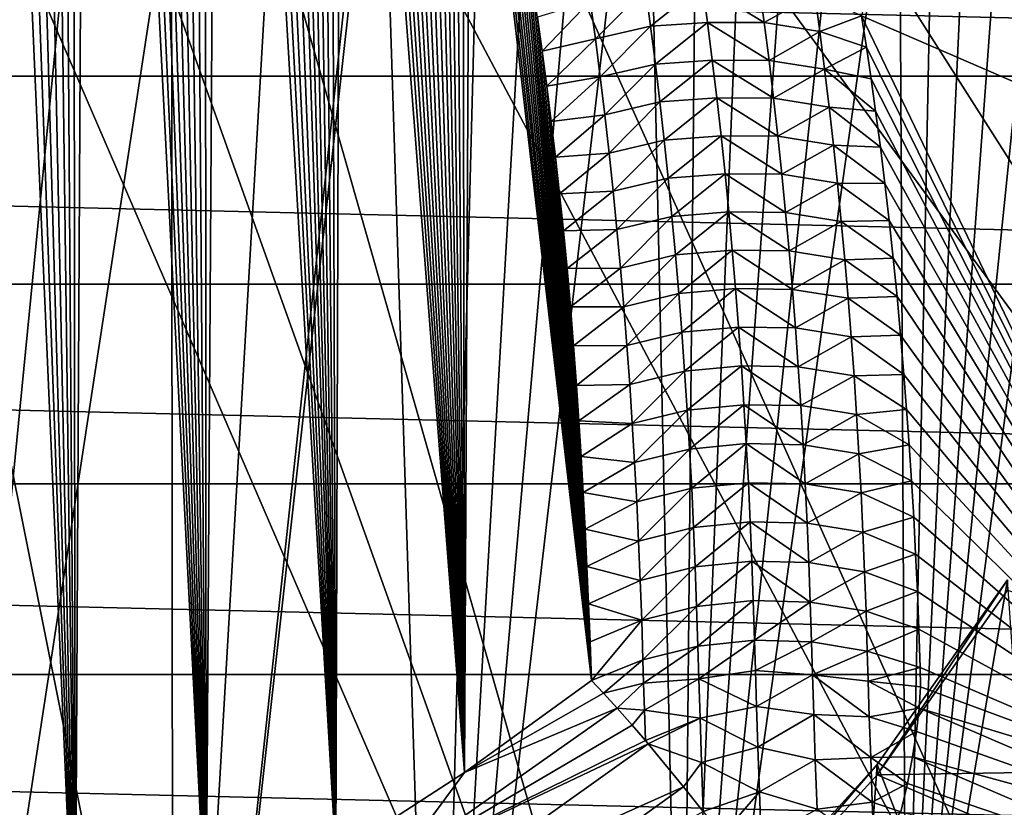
# Model space of a CAD drawing. Header units: metres. Extents: x -109 to 109, y -315 to 32.
# Tile 120 of 256: x -70.85 to -65.35, y -23.65 to -19.25. Entities that reach past the tile are written whole.
import ezdxf

# ---------------------------------------------------------------- set-up
doc = ezdxf.new("R2010")
doc.units = ezdxf.units.M
doc.layers.add('solid_K244242000C74_AAA', color=7, linetype='CONTINUOUS')

msp = doc.modelspace()

# ---------------------------------------------------------------- linework, layer by layer
at = {"layer": 'solid_K244242000C74_AAA'}
for points in [[(-71.273697, -25.025198, 72.323257), (-70.537712, -24.702486, 72.268303), (-71.1651, -10.405327, 49.871819)], [(-70.537712, -24.702486, 72.268303), (-71.053169, -10.560236, 50.174866), (-71.1651, -10.405327, 49.871819)], [(-70.537712, -24.702486, 72.268303), (-70.941376, -10.720232, 50.487144), (-71.053169, -10.560236, 50.174866)], [(-70.537712, -24.702486, 72.268303), (-70.829697, -10.885139, 50.808395), (-70.941376, -10.720232, 50.487144)], [(-70.537712, -24.702486, 72.268303), (-70.718246, -11.055416, 51.139267), (-70.829697, -10.885139, 50.808395)], [(-70.537712, -24.702486, 72.268303), (-70.63488, -11.186929, 51.394115), (-70.718246, -11.055416, 51.139267)], [(-70.537712, -24.702486, 72.268303), (-70.551704, -11.321731, 51.654743), (-70.63488, -11.186929, 51.394115)], [(-70.537712, -24.702486, 72.268303), (-70.468643, -11.459527, 51.920746), (-70.551704, -11.321731, 51.654743)], [(-70.537712, -24.702486, 72.268303), (-69.80645, -24.333359, 72.204231), (-70.468643, -11.459527, 51.920746)], [(-69.80645, -24.333359, 72.204231), (-70.385765, -11.600517, 52.19239), (-70.468643, -11.459527, 51.920746)], [(-69.80645, -24.333359, 72.204231), (-70.303131, -11.744934, 52.469986), (-70.385765, -11.600517, 52.19239)], [(-69.80645, -24.333359, 72.204231), (-70.22081, -11.893008, 52.753841), (-70.303131, -11.744934, 52.469986)], [(-69.80645, -24.333359, 72.204231), (-70.13884, -12.044852, 53.044102), (-70.22081, -11.893008, 52.753841)], [(-69.80645, -24.333359, 72.204231), (-70.057083, -12.200069, 53.34024), (-70.13884, -12.044852, 53.044102)], [(-56.499149, -23.082178, -78.325066), (-65.011826, -12.127951, -73.288864), (-65.685265, -12.73212, -73.288864)], [(-69.80645, -24.333359, 72.204231), (-69.975609, -12.358837, 53.642479), (-70.057083, -12.200069, 53.34024)], [(-69.80645, -24.333359, 72.204231), (-69.894516, -12.52143, 53.951176), (-69.975609, -12.358837, 53.642479)], [(-69.80645, -24.333359, 72.204231), (-69.813881, -12.688124, 54.266678), (-69.894516, -12.52143, 53.951176)], [(-69.80645, -24.333359, 72.204231), (-69.733788, -12.859136, 54.589256), (-69.813881, -12.688124, 54.266678)], [(-56.499149, -23.082178, -78.325066), (-65.685265, -12.73212, -73.288864), (-66.390427, -13.298944, -73.288864)], [(-69.80645, -24.333359, 72.204231), (-69.081306, -23.917194, 72.130882), (-69.733788, -12.859136, 54.589256)], [(-69.081306, -23.917194, 72.130882), (-69.654068, -13.034016, 54.918335), (-69.733788, -12.859136, 54.589256)], [(-69.081306, -23.917194, 72.130882), (-69.574753, -13.212864, 55.254028), (-69.654068, -13.034016, 54.918335)], [(-69.081306, -23.917194, 72.130882), (-69.495979, -13.396008, 55.596733), (-69.574753, -13.212864, 55.254028)], [(-58.783817, -24.878862, -78.325066), (-66.390427, -13.298944, -73.288864), (-67.125244, -13.826761, -73.288864)], [(-58.783817, -24.878862, -78.325066), (-56.499149, -23.082178, -78.325066), (-66.390427, -13.298944, -73.288864)], [(-69.081306, -23.917194, 72.130882), (-69.41787, -13.583777, 55.946854), (-69.495979, -13.396008, 55.596733)], [(-69.081306, -23.917194, 72.130882), (-69.355934, -13.737548, 56.232555), (-69.41787, -13.583777, 55.946854)], [(-69.081306, -23.917194, 72.130882), (-69.294426, -13.89432, 56.523048), (-69.355934, -13.737548, 56.232555)], [(-58.783817, -24.878862, -78.325066), (-67.125244, -13.826761, -73.288864), (-67.887558, -14.314021, -73.288864)], [(-69.081306, -23.917194, 72.130882), (-69.233246, -14.053845, 56.818016), (-69.294426, -13.89432, 56.523048)], [(-69.081306, -23.917194, 72.130882), (-69.172478, -14.216327, 57.117699), (-69.233246, -14.053845, 56.818016)], [(-69.081306, -23.917194, 72.130882), (-69.112198, -14.381966, 57.422329), (-69.172478, -14.216327, 57.117699)], [(-61.228931, -26.450243, -78.325066), (-67.887558, -14.314021, -73.288864), (-68.675133, -14.759296, -73.288864)], [(-61.228931, -26.450243, -78.325066), (-58.783817, -24.878862, -78.325066), (-67.887558, -14.314021, -73.288864)], [(-69.081306, -23.917194, 72.130882), (-69.052505, -14.550966, 57.73214), (-69.112198, -14.381966, 57.422329)], [(-69.081306, -23.917194, 72.130882), (-68.363159, -23.452209, 72.046844), (-69.052505, -14.550966, 57.73214)], [(-68.363159, -23.452209, 72.046844), (-68.993469, -14.723535, 58.047367), (-69.052505, -14.550966, 57.73214)], [(-68.363159, -23.452209, 72.046844), (-68.93515, -14.899782, 58.36813), (-68.993469, -14.723535, 58.047367)], [(-61.228931, -26.450243, -78.325066), (-68.675133, -14.759296, -73.288864), (-69.485664, -15.16128, -73.288864)], [(-68.363159, -23.452209, 72.046844), (-68.877304, -15.079216, 58.693855), (-68.93515, -14.899782, 58.36813)], [(-68.363159, -23.452209, 72.046844), (-68.819977, -15.261937, 59.024651), (-68.877304, -15.079216, 58.693855)], [(-63.812336, -27.782084, -78.325066), (-69.485664, -15.16128, -73.288864), (-70.316765, -15.518793, -73.288864)], [(-63.812336, -27.782084, -78.325066), (-61.228931, -26.450243, -78.325066), (-69.485664, -15.16128, -73.288864)], [(-68.363159, -23.452209, 72.046844), (-68.76329, -15.448191, 59.360779), (-68.819977, -15.261937, 59.024651)], [(-68.363159, -23.452209, 72.046844), (-68.707359, -15.638226, 59.702511), (-68.76329, -15.448191, 59.360779)], [(-66.510643, -28.862324, -78.325066), (-70.316765, -15.518793, -73.288864), (-71.166, -15.830786, -73.288864)], [(-66.510643, -28.862324, -78.325066), (-63.812336, -27.782084, -78.325066), (-70.316765, -15.518793, -73.288864)], [(-68.363159, -23.452209, 72.046844), (-68.652298, -15.832293, 60.050114), (-68.707359, -15.638226, 59.702511)], [(-66.510643, -28.862324, -78.325066), (-71.166, -15.830786, -73.288864), (-72.030884, -16.096346, -73.288864)], [(-68.363159, -23.452209, 72.046844), (-68.598213, -16.030642, 60.403854), (-68.652298, -15.832293, 60.050114)], [(-68.363159, -23.452209, 72.046844), (-68.54496, -16.232996, 60.763424), (-68.598213, -16.030642, 60.403854)], [(-69.299423, -29.681183, -78.325066), (-72.030884, -16.096346, -73.288864), (-72.908875, -16.314692, -73.288864)], [(-69.299423, -29.681183, -78.325066), (-66.510643, -28.862324, -78.325066), (-72.030884, -16.096346, -73.288864)], [(-68.363159, -23.452209, 72.046844), (-68.501068, -16.404408, 61.067215), (-68.54496, -16.232996, 60.763424)], [(-69.299423, -29.681183, -78.325066), (-72.908875, -16.314692, -73.288864), (-73.797401, -16.485184, -73.288864)], [(-66.144424, -19.22677, 66.037399), (-64.28318, -20.033554, 65.50248), (-65.460167, -16.380278, 59.621952)], [(-64.28318, -20.033554, 65.50248), (-64.024101, -17.059444, 59.146397), (-65.460167, -16.380278, 59.621952)], [(-68.363159, -23.452209, 72.046844), (-68.457726, -16.578541, 61.374966), (-68.501068, -16.404408, 61.067215)], [(-72.153404, -30.231243, -78.325066), (-69.299423, -29.681183, -78.325066), (-73.797401, -16.485184, -73.288864)], [(-68.363159, -23.452209, 72.046844), (-68.415016, -16.755568, 61.686859), (-68.457726, -16.578541, 61.374966)], [(-68.363159, -23.452209, 72.046844), (-68.373032, -16.935671, 62.003075), (-68.415016, -16.755568, 61.686859)], [(-68.363159, -23.452209, 72.046844), (-68.331856, -17.119026, 62.323788), (-68.373032, -16.935671, 62.003075)], [(-68.519516, -27.324442, 16.88007), (-68.829819, -17.568497, 2.616286), (-68.251907, -17.075464, 2.543127)], [(-68.519516, -27.324442, 16.88007), (-68.251907, -17.075464, 2.543127), (-67.939354, -17.160387, 3.033052)], [(-68.519516, -27.324442, 16.88007), (-67.939354, -17.160387, 3.033052), (-67.636581, -17.23349, 3.514115)], [(-68.363159, -23.452209, 72.046844), (-67.653954, -22.938314, 71.952415), (-68.331856, -17.119026, 62.323788)], [(-67.653954, -22.938314, 71.952415), (-68.291588, -17.305813, 62.649185), (-68.331856, -17.119026, 62.323788)], [(-68.519516, -27.324442, 16.88007), (-67.636581, -17.23349, 3.514115), (-67.347382, -17.307673, 3.998791)], [(-67.147652, -26.527088, 17.438383), (-68.519516, -27.324442, 16.88007), (-67.347382, -17.307673, 3.998791)], [(-67.653954, -22.938314, 71.952415), (-68.252274, -17.496145, 62.979374), (-68.291588, -17.305813, 62.649185)], [(-67.147652, -26.527088, 17.438383), (-67.347382, -17.307673, 3.998791), (-67.060791, -17.398697, 4.523386)], [(-67.147652, -26.527088, 17.438383), (-67.060791, -17.398697, 4.523386), (-66.778244, -17.508135, 5.088626)], [(-67.653954, -22.938314, 71.952415), (-68.213593, -17.689478, 63.313793), (-68.252274, -17.496145, 62.979374)], [(-67.147652, -26.527088, 17.438383), (-66.778244, -17.508135, 5.088626), (-66.498024, -17.632984, 5.693261)], [(-69.991745, -27.990963, 16.413368), (-68.86525, -17.597141, 2.620555), (-68.829819, -17.568497, 2.616286)], [(-68.519516, -27.324442, 16.88007), (-69.991745, -27.990963, 16.413368), (-68.829819, -17.568497, 2.616286)], [(-69.991745, -27.990963, 16.413368), (-69.413063, -18.017889, 2.683389), (-68.86525, -17.597141, 2.620555)], [(-67.147652, -26.527088, 17.438383), (-66.498024, -17.632984, 5.693261), (-66.216797, -17.766333, 6.333765)], [(-67.653954, -22.938314, 71.952415), (-68.175568, -17.88582, 63.652447), (-68.213593, -17.689478, 63.313793)], [(-67.147652, -26.527088, 17.438383), (-66.216797, -17.766333, 6.333765), (-65.934792, -17.907982, 7.01132)], [(-67.653954, -22.938314, 71.952415), (-68.138321, -18.085396, 63.995541), (-68.175568, -17.88582, 63.652447)], [(-65.893402, -25.608925, 18.081287), (-67.147652, -26.527088, 17.438383), (-65.934792, -17.907982, 7.01132)], [(-65.893402, -25.608925, 18.081287), (-65.934792, -17.907982, 7.01132), (-65.741386, -18.001114, 7.485085)], [(-69.991745, -27.990963, 16.413368), (-69.999466, -18.424017, 2.743874), (-69.413063, -18.017889, 2.683389)], [(-65.893402, -25.608925, 18.081287), (-65.741386, -18.001114, 7.485085), (-65.545128, -18.093275, 7.975649)], [(-67.653954, -22.938314, 71.952415), (-68.101967, -18.288427, 64.343292), (-68.138321, -18.085396, 63.995541)], [(-65.893402, -25.608925, 18.081287), (-65.545128, -18.093275, 7.975649), (-65.345543, -18.184069, 8.484749)], [(-65.893402, -25.608925, 18.081287), (-65.345543, -18.184069, 8.484749), (-65.140709, -18.27161, 9.015328)], [(-67.653954, -22.938314, 71.952415), (-68.066635, -18.495136, 64.695908), (-68.101967, -18.288427, 64.343292)], [(-65.893402, -25.608925, 18.081287), (-65.140709, -18.27161, 9.015328), (-64.930412, -18.356636, 9.571363)], [(-102.28093, -18.358145, -83.82), (-50.71907, -18.358145, -83.82), (-51.622013, -19.564362, -83.82)], [(-102.28093, -18.358145, -83.82), (-51.622013, -19.564362, -83.82), (-101.377991, -19.564362, -83.82)], [(-64.77253, -24.581499, 18.800699), (-65.893402, -25.608925, 18.081287), (-64.930412, -18.356636, 9.571363)], [(-71.545815, -28.518265, 16.044147), (-70.588783, -18.789183, 2.798339), (-69.999466, -18.424017, 2.743874)], [(-69.991745, -27.990963, 16.413368), (-71.545815, -28.518265, 16.044147), (-69.999466, -18.424017, 2.743874)], [(-67.653954, -22.938314, 71.952415), (-68.037262, -18.675415, 65.002182), (-68.066635, -18.495136, 64.695908)], [(-67.653954, -22.938314, 71.952415), (-68.008804, -18.858704, 65.312317), (-68.037262, -18.675415, 65.002182)], [(-71.545815, -28.518265, 16.044147), (-71.179733, -19.114326, 2.846612), (-70.588783, -18.789183, 2.798339)], [(-67.653954, -22.938314, 71.952415), (-67.981331, -19.04513, 65.626427), (-68.008804, -18.858704, 65.312317)], [(-67.653954, -22.938314, 71.952415), (-67.954559, -19.234238, 65.944092), (-67.981331, -19.04513, 65.626427)], [(-67.351601, -19.075493, 66.08783), (-67.660385, -19.146118, 66.047485), (-67.632095, -19.356945, 66.401413)], [(-67.323524, -19.285879, 66.442017), (-67.351601, -19.075493, 66.08783), (-67.632095, -19.356945, 66.401413)], [(-67.032921, -19.054874, 66.114685), (-67.351601, -19.075493, 66.08783), (-67.323524, -19.285879, 66.442017)], [(-67.005074, -19.264368, 66.46833), (-67.032921, -19.054874, 66.114685), (-67.323524, -19.285879, 66.442017)], [(-66.688248, -19.265764, 66.433907), (-67.032921, -19.054874, 66.114685), (-67.005074, -19.264368, 66.46833)], [(-66.688248, -19.265764, 66.433907), (-66.716255, -19.055998, 66.078674), (-67.032921, -19.054874, 66.114685)], [(-66.40593, -19.105812, 66.026276), (-66.716255, -19.055998, 66.078674), (-66.688248, -19.265764, 66.433907)], [(-66.377747, -19.315512, 66.382454), (-66.40593, -19.105812, 66.026276), (-66.688248, -19.265764, 66.433907)], [(-66.377747, -19.315512, 66.382454), (-66.144424, -19.22677, 66.037399), (-66.40593, -19.105812, 66.026276)], [(-67.660385, -19.146118, 66.047485), (-67.954559, -19.234238, 65.944092), (-67.928391, -19.425873, 66.265152)], [(-67.632095, -19.356945, 66.401413), (-67.660385, -19.146118, 66.047485), (-67.928391, -19.425873, 66.265152)], [(-67.653954, -22.938314, 71.952415), (-67.928391, -19.425873, 66.265152), (-67.954559, -19.234238, 65.944092)], [(-66.377747, -19.315512, 66.382454), (-66.117409, -19.402166, 66.332542), (-66.144424, -19.22677, 66.037399)], [(-64.025734, -23.635893, 71.424561), (-64.28318, -20.033554, 65.50248), (-66.144424, -19.22677, 66.037399)], [(-66.117409, -19.402166, 66.332542), (-64.025734, -23.635893, 71.424561), (-66.144424, -19.22677, 66.037399)], [(-67.323524, -19.285879, 66.442017), (-67.632095, -19.356945, 66.401413), (-67.605225, -19.568464, 66.755051)], [(-67.29686, -19.496975, 66.795898), (-67.323524, -19.285879, 66.442017), (-67.605225, -19.568464, 66.755051)], [(-67.005074, -19.264368, 66.46833), (-67.323524, -19.285879, 66.442017), (-67.29686, -19.496975, 66.795898)], [(-66.97863, -19.474583, 66.821663), (-67.005074, -19.264368, 66.46833), (-67.29686, -19.496975, 66.795898)], [(-66.661644, -19.476274, 66.788795), (-67.005074, -19.264368, 66.46833), (-66.97863, -19.474583, 66.821663)], [(-66.661644, -19.476274, 66.788795), (-66.688248, -19.265764, 66.433907), (-67.005074, -19.264368, 66.46833)], [(-66.377747, -19.315512, 66.382454), (-66.688248, -19.265764, 66.433907), (-66.661644, -19.476274, 66.788795)], [(-67.632095, -19.356945, 66.401413), (-67.928391, -19.425873, 66.265152), (-67.902946, -19.620214, 66.58976)], [(-67.605225, -19.568464, 66.755051), (-67.632095, -19.356945, 66.401413), (-67.902946, -19.620214, 66.58976)], [(-66.350983, -19.525976, 66.738274), (-66.377747, -19.315512, 66.382454), (-66.661644, -19.476274, 66.788795)], [(-66.350983, -19.525976, 66.738274), (-66.117409, -19.402166, 66.332542), (-66.377747, -19.315512, 66.382454)], [(-66.350983, -19.525976, 66.738274), (-66.091263, -19.579967, 66.630707), (-66.117409, -19.402166, 66.332542)], [(-66.117409, -19.402166, 66.332542), (-66.091263, -19.579967, 66.630707), (-64.025734, -23.635893, 71.424561)], [(-67.653954, -22.938314, 71.952415), (-67.902946, -19.620214, 66.58976), (-67.928391, -19.425873, 66.265152)], [(-66.97863, -19.474583, 66.821663), (-67.29686, -19.496975, 66.795898), (-67.271591, -19.708778, 67.149467)], [(-66.953568, -19.68552, 67.174652), (-66.97863, -19.474583, 66.821663), (-67.271591, -19.708778, 67.149467)], [(-66.636436, -19.687531, 67.143333), (-66.97863, -19.474583, 66.821663), (-66.953568, -19.68552, 67.174652)], [(-66.636436, -19.687531, 67.143333), (-66.661644, -19.476274, 66.788795), (-66.97863, -19.474583, 66.821663)], [(-67.29686, -19.496975, 66.795898), (-67.605225, -19.568464, 66.755051), (-67.579758, -19.780672, 67.108398)], [(-67.271591, -19.708778, 67.149467), (-67.29686, -19.496975, 66.795898), (-67.579758, -19.780672, 67.108398)], [(-66.350983, -19.525976, 66.738274), (-66.661644, -19.476274, 66.788795), (-66.636436, -19.687531, 67.143333)], [(-66.325623, -19.737207, 67.093719), (-66.350983, -19.525976, 66.738274), (-66.636436, -19.687531, 67.143333)], [(-66.350983, -19.525976, 66.738274), (-66.066032, -19.760262, 66.932022), (-66.091263, -19.579967, 66.630707)], [(-66.325623, -19.737207, 67.093719), (-66.066032, -19.760262, 66.932022), (-66.350983, -19.525976, 66.738274)], [(-101.377991, -19.564362, -83.82), (-51.622013, -19.564362, -83.82), (-52.58112, -20.725933, -83.82)], [(-101.377991, -19.564362, -83.82), (-52.58112, -20.725933, -83.82), (-100.418877, -20.725933, -83.82)], [(-67.605225, -19.568464, 66.755051), (-67.902946, -19.620214, 66.58976), (-67.878326, -19.817444, 66.918083)], [(-67.579758, -19.780672, 67.108398), (-67.605225, -19.568464, 66.755051), (-67.878326, -19.817444, 66.918083)], [(-66.091263, -19.579967, 66.630707), (-66.066032, -19.760262, 66.932022), (-64.025734, -23.635893, 71.424561)], [(-67.653954, -22.938314, 71.952415), (-67.878326, -19.817444, 66.918083), (-67.902946, -19.620214, 66.58976)], [(-66.953568, -19.68552, 67.174652), (-67.271591, -19.708778, 67.149467), (-67.247711, -19.921288, 67.502716)], [(-66.929878, -19.897177, 67.527313), (-66.953568, -19.68552, 67.174652), (-67.247711, -19.921288, 67.502716)], [(-66.61261, -19.89953, 67.497513), (-66.953568, -19.68552, 67.174652), (-66.929878, -19.897177, 67.527313)], [(-66.61261, -19.89953, 67.497513), (-66.636436, -19.687531, 67.143333), (-66.953568, -19.68552, 67.174652)], [(-66.325623, -19.737207, 67.093719), (-66.636436, -19.687531, 67.143333), (-66.61261, -19.89953, 67.497513)], [(-67.271591, -19.708778, 67.149467), (-67.579758, -19.780672, 67.108398), (-67.555695, -19.99357, 67.461441)], [(-67.247711, -19.921288, 67.502716), (-67.271591, -19.708778, 67.149467), (-67.555695, -19.99357, 67.461441)], [(-66.301651, -19.949202, 67.448784), (-66.325623, -19.737207, 67.093719), (-66.61261, -19.89953, 67.497513)], [(-66.325623, -19.737207, 67.093719), (-66.039551, -19.960396, 67.26532), (-66.066032, -19.760262, 66.932022)], [(-66.301651, -19.949202, 67.448784), (-66.039551, -19.960396, 67.26532), (-66.325623, -19.737207, 67.093719)], [(-67.579758, -19.780672, 67.108398), (-67.878326, -19.817444, 66.918083), (-67.854645, -20.017738, 67.250275)], [(-67.555695, -19.99357, 67.461441), (-67.579758, -19.780672, 67.108398), (-67.854645, -20.017738, 67.250275)], [(-66.066032, -19.760262, 66.932022), (-66.039551, -19.960396, 67.26532), (-64.025734, -23.635893, 71.424561)], [(-67.653954, -22.938314, 71.952415), (-67.854645, -20.017738, 67.250275), (-67.878326, -19.817444, 66.918083)], [(-66.929878, -19.897177, 67.527313), (-67.247711, -19.921288, 67.502716), (-67.225204, -20.134501, 67.855629)], [(-66.907547, -20.109554, 67.879616), (-66.929878, -19.897177, 67.527313), (-67.225204, -20.134501, 67.855629)], [(-66.590157, -20.112274, 67.851318), (-66.929878, -19.897177, 67.527313), (-66.907547, -20.109554, 67.879616)], [(-66.590157, -20.112274, 67.851318), (-66.61261, -19.89953, 67.497513), (-66.929878, -19.897177, 67.527313)], [(-66.301651, -19.949202, 67.448784), (-66.61261, -19.89953, 67.497513), (-66.590157, -20.112274, 67.851318)], [(-67.247711, -19.921288, 67.502716), (-67.555695, -19.99357, 67.461441), (-67.533012, -20.207155, 67.814178)], [(-67.225204, -20.134501, 67.855629), (-67.247711, -19.921288, 67.502716), (-67.533012, -20.207155, 67.814178)], [(-66.27906, -20.161961, 67.803467), (-66.301651, -19.949202, 67.448784), (-66.590157, -20.112274, 67.851318)], [(-66.301651, -19.949202, 67.448784), (-66.014297, -20.163733, 67.602722), (-66.039551, -19.960396, 67.26532)], [(-66.27906, -20.161961, 67.803467), (-66.014297, -20.163733, 67.602722), (-66.301651, -19.949202, 67.448784)], [(-66.039551, -19.960396, 67.26532), (-66.014297, -20.163733, 67.602722), (-64.025734, -23.635893, 71.424561)], [(-67.555695, -19.99357, 67.461441), (-67.854645, -20.017738, 67.250275), (-67.832016, -20.221277, 67.586494)], [(-67.653954, -22.938314, 71.952415), (-67.832016, -20.221277, 67.586494), (-67.854645, -20.017738, 67.250275)], [(-67.533012, -20.207155, 67.814178), (-67.555695, -19.99357, 67.461441), (-67.832016, -20.221277, 67.586494)], [(-67.225204, -20.134501, 67.855629), (-67.533012, -20.207155, 67.814178), (-67.511703, -20.421429, 68.166588)], [(-67.204056, -20.348419, 68.208214), (-67.225204, -20.134501, 67.855629), (-67.511703, -20.421429, 68.166588)], [(-66.907547, -20.109554, 67.879616), (-67.225204, -20.134501, 67.855629), (-67.204056, -20.348419, 68.208214)], [(-66.886574, -20.322651, 68.231575), (-66.907547, -20.109554, 67.879616), (-67.204056, -20.348419, 68.208214)], [(-66.569069, -20.32576, 68.204758), (-66.907547, -20.109554, 67.879616), (-66.886574, -20.322651, 68.231575)], [(-66.569069, -20.32576, 68.204758), (-66.590157, -20.112274, 67.851318), (-66.907547, -20.109554, 67.879616)], [(-66.27906, -20.161961, 67.803467), (-66.590157, -20.112274, 67.851318), (-66.569069, -20.32576, 68.204758)], [(-66.257843, -20.375483, 68.157753), (-66.27906, -20.161961, 67.803467), (-66.569069, -20.32576, 68.204758)], [(-66.27906, -20.161961, 67.803467), (-65.990341, -20.37039, 67.944389), (-66.014297, -20.163733, 67.602722)], [(-66.257843, -20.375483, 68.157753), (-65.990341, -20.37039, 67.944389), (-66.27906, -20.161961, 67.803467)], [(-66.014297, -20.163733, 67.602722), (-65.990341, -20.37039, 67.944389), (-64.025734, -23.635893, 71.424561)], [(-67.533012, -20.207155, 67.814178), (-67.832016, -20.221277, 67.586494), (-67.810539, -20.428242, 67.926895)], [(-67.653954, -22.938314, 71.952415), (-67.810539, -20.428242, 67.926895), (-67.832016, -20.221277, 67.586494)], [(-67.511703, -20.421429, 68.166588), (-67.533012, -20.207155, 67.814178), (-67.810539, -20.428242, 67.926895)], [(-67.204056, -20.348419, 68.208214), (-67.511703, -20.421429, 68.166588), (-67.491768, -20.636385, 68.518677)], [(-67.184273, -20.56304, 68.560448), (-67.204056, -20.348419, 68.208214), (-67.491768, -20.636385, 68.518677)], [(-66.886574, -20.322651, 68.231575), (-67.204056, -20.348419, 68.208214), (-67.184273, -20.56304, 68.560448)], [(-66.866943, -20.536465, 68.583168), (-66.886574, -20.322651, 68.231575), (-67.184273, -20.56304, 68.560448)], [(-66.549324, -20.539986, 68.557816), (-66.886574, -20.322651, 68.231575), (-66.866943, -20.536465, 68.583168)], [(-66.549324, -20.539986, 68.557816), (-66.569069, -20.32576, 68.204758), (-66.886574, -20.322651, 68.231575)], [(-66.257843, -20.375483, 68.157753), (-66.569069, -20.32576, 68.204758), (-66.549324, -20.539986, 68.557816)], [(-66.237984, -20.589767, 68.51165), (-66.257843, -20.375483, 68.157753), (-66.549324, -20.539986, 68.557816)], [(-66.257843, -20.375483, 68.157753), (-65.967751, -20.580481, 68.290482), (-65.990341, -20.37039, 67.944389)], [(-66.237984, -20.589767, 68.51165), (-65.967751, -20.580481, 68.290482), (-66.257843, -20.375483, 68.157753)], [(-65.990341, -20.37039, 67.944389), (-65.967751, -20.580481, 68.290482), (-64.025734, -23.635893, 71.424561)], [(-67.511703, -20.421429, 68.166588), (-67.810539, -20.428242, 67.926895), (-67.790329, -20.638813, 68.271629)], [(-67.653954, -22.938314, 71.952415), (-67.790329, -20.638813, 68.271629), (-67.810539, -20.428242, 67.926895)], [(-67.491768, -20.636385, 68.518677), (-67.511703, -20.421429, 68.166588), (-67.790329, -20.638813, 68.271629)], [(-67.184273, -20.56304, 68.560448), (-67.491768, -20.636385, 68.518677), (-67.47319, -20.852026, 68.87043)], [(-67.165833, -20.778362, 68.912338), (-67.184273, -20.56304, 68.560448), (-67.47319, -20.852026, 68.87043)], [(-66.866943, -20.536465, 68.583168), (-67.184273, -20.56304, 68.560448), (-67.165833, -20.778362, 68.912338)], [(-66.848656, -20.750994, 68.934402), (-66.866943, -20.536465, 68.583168), (-67.165833, -20.778362, 68.912338)], [(-66.53093, -20.754951, 68.910492), (-66.866943, -20.536465, 68.583168), (-66.848656, -20.750994, 68.934402)], [(-66.53093, -20.754951, 68.910492), (-66.549324, -20.539986, 68.557816), (-66.866943, -20.536465, 68.583168)], [(-66.237984, -20.589767, 68.51165), (-66.549324, -20.539986, 68.557816), (-66.53093, -20.754951, 68.910492)], [(-66.219475, -20.804811, 68.865135), (-66.237984, -20.589767, 68.51165), (-66.53093, -20.754951, 68.910492)], [(-66.237984, -20.589767, 68.51165), (-65.946472, -20.793896, 68.64064), (-65.967751, -20.580481, 68.290482)], [(-66.219475, -20.804811, 68.865135), (-65.946472, -20.793896, 68.64064), (-66.237984, -20.589767, 68.51165)], [(-65.967751, -20.580481, 68.290482), (-65.946472, -20.793896, 68.64064), (-64.025734, -23.635893, 71.424561)], [(-67.491768, -20.636385, 68.518677), (-67.790329, -20.638813, 68.271629), (-67.771484, -20.85317, 68.620865)], [(-67.653954, -22.938314, 71.952415), (-67.771484, -20.85317, 68.620865), (-67.790329, -20.638813, 68.271629)], [(-67.47319, -20.852026, 68.87043), (-67.491768, -20.636385, 68.518677), (-67.771484, -20.85317, 68.620865)], [(-100.418877, -20.725933, -83.82), (-52.58112, -20.725933, -83.82), (-53.594254, -21.840445, -83.82)], [(-100.418877, -20.725933, -83.82), (-53.594254, -21.840445, -83.82), (-99.405746, -21.840445, -83.82)], [(-67.165833, -20.778362, 68.912338), (-67.47319, -20.852026, 68.87043), (-67.455971, -21.068348, 69.221848)], [(-67.148743, -20.994383, 69.26387), (-67.165833, -20.778362, 68.912338), (-67.455971, -21.068348, 69.221848)], [(-66.848656, -20.750994, 68.934402), (-67.165833, -20.778362, 68.912338), (-67.148743, -20.994383, 69.26387)], [(-66.831696, -20.966238, 69.285263), (-66.848656, -20.750994, 68.934402), (-67.148743, -20.994383, 69.26387)], [(-66.513878, -20.970655, 69.262772), (-66.848656, -20.750994, 68.934402), (-66.831696, -20.966238, 69.285263)], [(-66.513878, -20.970655, 69.262772), (-66.53093, -20.754951, 68.910492), (-66.848656, -20.750994, 68.934402)], [(-66.219475, -20.804811, 68.865135), (-66.53093, -20.754951, 68.910492), (-66.513878, -20.970655, 69.262772)], [(-66.219475, -20.804811, 68.865135), (-65.926491, -21.010592, 68.994675), (-65.946472, -20.793896, 68.64064)], [(-65.946472, -20.793896, 68.64064), (-65.926491, -21.010592, 68.994675), (-64.025734, -23.635893, 71.424561)], [(-66.202324, -21.020617, 69.218224), (-66.219475, -20.804811, 68.865135), (-66.513878, -20.970655, 69.262772)], [(-66.202324, -21.020617, 69.218224), (-65.926491, -21.010592, 68.994675), (-66.219475, -20.804811, 68.865135)], [(-67.47319, -20.852026, 68.87043), (-67.771484, -20.85317, 68.620865), (-67.753906, -21.071146, 68.974434)], [(-67.653954, -22.938314, 71.952415), (-67.753906, -21.071146, 68.974434), (-67.771484, -20.85317, 68.620865)], [(-67.455971, -21.068348, 69.221848), (-67.47319, -20.852026, 68.87043), (-67.753906, -21.071146, 68.974434)], [(-67.148743, -20.994383, 69.26387), (-67.455971, -21.068348, 69.221848), (-67.440102, -21.285353, 69.572922)], [(-67.132996, -21.211103, 69.615036), (-67.148743, -20.994383, 69.26387), (-67.440102, -21.285353, 69.572922)], [(-66.831696, -20.966238, 69.285263), (-67.148743, -20.994383, 69.26387), (-67.132996, -21.211103, 69.615036)], [(-66.816063, -21.182196, 69.635742), (-66.831696, -20.966238, 69.285263), (-67.132996, -21.211103, 69.615036)], [(-66.498161, -21.187098, 69.614662), (-66.831696, -20.966238, 69.285263), (-66.816063, -21.182196, 69.635742)], [(-66.498161, -21.187098, 69.614662), (-66.513878, -20.970655, 69.262772), (-66.831696, -20.966238, 69.285263)], [(-66.202324, -21.020617, 69.218224), (-66.513878, -20.970655, 69.262772), (-66.498161, -21.187098, 69.614662)], [(-66.202324, -21.020617, 69.218224), (-65.907837, -21.230602, 69.352554), (-65.926491, -21.010592, 68.994675)], [(-65.926491, -21.010592, 68.994675), (-65.907837, -21.230602, 69.352554), (-64.025734, -23.635893, 71.424561)], [(-67.455971, -21.068348, 69.221848), (-67.753906, -21.071146, 68.974434), (-67.737465, -21.292542, 69.332161)], [(-67.440102, -21.285353, 69.572922), (-67.455971, -21.068348, 69.221848), (-67.737465, -21.292542, 69.332161)], [(-66.186508, -21.237179, 69.570892), (-66.202324, -21.020617, 69.218224), (-66.498161, -21.187098, 69.614662)], [(-66.186508, -21.237179, 69.570892), (-65.907837, -21.230602, 69.352554), (-66.202324, -21.020617, 69.218224)], [(-67.653954, -22.938314, 71.952415), (-67.737465, -21.292542, 69.332161), (-67.753906, -21.071146, 68.974434)], [(-67.132996, -21.211103, 69.615036), (-67.440102, -21.285353, 69.572922), (-67.425575, -21.503033, 69.923637)], [(-67.118584, -21.428518, 69.965843), (-67.132996, -21.211103, 69.615036), (-67.425575, -21.503033, 69.923637)], [(-66.816063, -21.182196, 69.635742), (-67.132996, -21.211103, 69.615036), (-67.118584, -21.428518, 69.965843)], [(-66.801758, -21.398865, 69.985847), (-66.816063, -21.182196, 69.635742), (-67.118584, -21.428518, 69.965843)], [(-66.48378, -21.404274, 69.966148), (-66.816063, -21.182196, 69.635742), (-66.801758, -21.398865, 69.985847)], [(-66.48378, -21.404274, 69.966148), (-66.498161, -21.187098, 69.614662), (-66.816063, -21.182196, 69.635742)], [(-66.186508, -21.237179, 69.570892), (-66.498161, -21.187098, 69.614662), (-66.48378, -21.404274, 69.966148)], [(-66.186508, -21.237179, 69.570892), (-65.892624, -21.425859, 69.668846), (-65.907837, -21.230602, 69.352554)], [(-65.907837, -21.230602, 69.352554), (-65.892624, -21.425859, 69.668846), (-64.025734, -23.635893, 71.424561)], [(-67.440102, -21.285353, 69.572922), (-67.737465, -21.292542, 69.332161), (-67.724007, -21.489071, 69.648575)], [(-67.425575, -21.503033, 69.923637), (-67.440102, -21.285353, 69.572922), (-67.724007, -21.489071, 69.648575)], [(-66.172035, -21.454498, 69.923149), (-66.186508, -21.237179, 69.570892), (-66.48378, -21.404274, 69.966148)], [(-66.172035, -21.454498, 69.923149), (-65.892624, -21.425859, 69.668846), (-66.186508, -21.237179, 69.570892)], [(-67.653954, -22.938314, 71.952415), (-67.724007, -21.489071, 69.648575), (-67.737465, -21.292542, 69.332161)], [(-66.801758, -21.398865, 69.985847), (-67.118584, -21.428518, 69.965843), (-67.105492, -21.646629, 70.316269)], [(-66.788765, -21.616243, 70.335564), (-66.801758, -21.398865, 69.985847), (-67.105492, -21.646629, 70.316269)], [(-66.470718, -21.622187, 70.31723), (-66.801758, -21.398865, 69.985847), (-66.788765, -21.616243, 70.335564)], [(-66.470718, -21.622187, 70.31723), (-66.48378, -21.404274, 69.966148), (-66.801758, -21.398865, 69.985847)], [(-67.118584, -21.428518, 69.965843), (-67.425575, -21.503033, 69.923637), (-67.412392, -21.721392, 70.274002)], [(-67.105492, -21.646629, 70.316269), (-67.118584, -21.428518, 69.965843), (-67.412392, -21.721392, 70.274002)], [(-66.172035, -21.454498, 69.923149), (-66.48378, -21.404274, 69.966148), (-66.470718, -21.622187, 70.31723)], [(-66.158897, -21.672575, 70.274986), (-66.172035, -21.454498, 69.923149), (-66.470718, -21.622187, 70.31723)], [(-66.172035, -21.454498, 69.923149), (-65.878456, -21.623707, 69.988037), (-65.892624, -21.425859, 69.668846)], [(-66.158897, -21.672575, 70.274986), (-65.878456, -21.623707, 69.988037), (-66.172035, -21.454498, 69.923149)], [(-65.892624, -21.425859, 69.668846), (-65.878456, -21.623707, 69.988037), (-64.025734, -23.635893, 71.424561)], [(-67.653954, -22.938314, 71.952415), (-67.711411, -21.688223, 69.96817), (-67.724007, -21.489071, 69.648575)], [(-67.425575, -21.503033, 69.923637), (-67.724007, -21.489071, 69.648575), (-67.711411, -21.688223, 69.96817)], [(-67.412392, -21.721392, 70.274002), (-67.425575, -21.503033, 69.923637), (-67.711411, -21.688223, 69.96817)], [(-66.788765, -21.616243, 70.335564), (-67.105492, -21.646629, 70.316269), (-67.093735, -21.865435, 70.666321)], [(-66.777084, -21.834333, 70.684883), (-66.788765, -21.616243, 70.335564), (-67.093735, -21.865435, 70.666321)], [(-66.458969, -21.840832, 70.6679), (-66.788765, -21.616243, 70.335564), (-66.777084, -21.834333, 70.684883)], [(-66.458969, -21.840832, 70.6679), (-66.470718, -21.622187, 70.31723), (-66.788765, -21.616243, 70.335564)], [(-67.105492, -21.646629, 70.316269), (-67.412392, -21.721392, 70.274002), (-67.400543, -21.940426, 70.623993)], [(-67.093735, -21.865435, 70.666321), (-67.105492, -21.646629, 70.316269), (-67.400543, -21.940426, 70.623993)], [(-66.158897, -21.672575, 70.274986), (-66.470718, -21.622187, 70.31723), (-66.458969, -21.840832, 70.6679)], [(-66.147079, -21.891405, 70.626389), (-66.158897, -21.672575, 70.274986), (-66.458969, -21.840832, 70.6679)], [(-66.158897, -21.672575, 70.274986), (-65.865364, -21.824163, 70.310127), (-65.878456, -21.623707, 69.988037)], [(-66.147079, -21.891405, 70.626389), (-65.865364, -21.824163, 70.310127), (-66.158897, -21.672575, 70.274986)], [(-65.878456, -21.623707, 69.988037), (-65.865364, -21.824163, 70.310127), (-64.025734, -23.635893, 71.424561)], [(-67.653954, -22.938314, 71.952415), (-67.699684, -21.890001, 70.290939), (-67.711411, -21.688223, 69.96817)], [(-67.412392, -21.721392, 70.274002), (-67.711411, -21.688223, 69.96817), (-67.699684, -21.890001, 70.290939)], [(-67.400543, -21.940426, 70.623993), (-67.412392, -21.721392, 70.274002), (-67.699684, -21.890001, 70.290939)], [(-99.405746, -21.840445, -83.82), (-53.594254, -21.840445, -83.82), (-54.659698, -22.90588, -83.82)], [(-99.405746, -21.840445, -83.82), (-54.659698, -22.90588, -83.82), (-98.340302, -22.90588, -83.82)], [(-66.777084, -21.834333, 70.684883), (-67.093735, -21.865435, 70.666321), (-67.08329, -22.08493, 71.015984)], [(-66.766708, -22.053129, 71.033806), (-66.777084, -21.834333, 70.684883), (-67.08329, -22.08493, 71.015984)], [(-66.448547, -22.060209, 71.018158), (-66.777084, -21.834333, 70.684883), (-66.766708, -22.053129, 71.033806)], [(-66.448547, -22.060209, 71.018158), (-66.458969, -21.840832, 70.6679), (-66.777084, -21.834333, 70.684883)], [(-66.147079, -21.891405, 70.626389), (-66.458969, -21.840832, 70.6679), (-66.448547, -22.060209, 71.018158)], [(-66.147079, -21.891405, 70.626389), (-65.853355, -22.027258, 70.635094), (-65.865364, -21.824163, 70.310127)], [(-65.865364, -21.824163, 70.310127), (-65.853355, -22.027258, 70.635094), (-64.025734, -23.635893, 71.424561)], [(-67.653954, -22.938314, 71.952415), (-67.688812, -22.094406, 70.61689), (-67.699684, -21.890001, 70.290939)], [(-67.400543, -21.940426, 70.623993), (-67.699684, -21.890001, 70.290939), (-67.688812, -22.094406, 70.61689)], [(-67.093735, -21.865435, 70.666321), (-67.400543, -21.940426, 70.623993), (-67.39003, -22.160133, 70.973625)], [(-67.08329, -22.08493, 71.015984), (-67.093735, -21.865435, 70.666321), (-67.39003, -22.160133, 70.973625)], [(-66.136589, -22.110991, 70.977364), (-66.147079, -21.891405, 70.626389), (-66.448547, -22.060209, 71.018158)], [(-66.136589, -22.110991, 70.977364), (-65.853355, -22.027258, 70.635094), (-66.147079, -21.891405, 70.626389)], [(-67.39003, -22.160133, 70.973625), (-67.400543, -21.940426, 70.623993), (-67.688812, -22.094406, 70.61689)], [(-66.766708, -22.053129, 71.033806), (-67.08329, -22.08493, 71.015984), (-67.074158, -22.305117, 71.365257)], [(-66.757637, -22.272633, 71.382324), (-66.766708, -22.053129, 71.033806), (-67.074158, -22.305117, 71.365257)], [(-66.439423, -22.280317, 71.367989), (-66.766708, -22.053129, 71.033806), (-66.757637, -22.272633, 71.382324)], [(-66.439423, -22.280317, 71.367989), (-66.448547, -22.060209, 71.018158), (-66.766708, -22.053129, 71.033806)], [(-66.136589, -22.110991, 70.977364), (-66.448547, -22.060209, 71.018158), (-66.439423, -22.280317, 71.367989)], [(-66.136589, -22.110991, 70.977364), (-65.842445, -22.233011, 70.962914), (-65.853355, -22.027258, 70.635094)], [(-65.853355, -22.027258, 70.635094), (-65.842445, -22.233011, 70.962914), (-64.025734, -23.635893, 71.424561)], [(-67.653954, -22.938314, 71.952415), (-67.67881, -22.301437, 70.946007), (-67.688812, -22.094406, 70.61689)], [(-67.39003, -22.160133, 70.973625), (-67.688812, -22.094406, 70.61689), (-67.67881, -22.301437, 70.946007)], [(-67.08329, -22.08493, 71.015984), (-67.39003, -22.160133, 70.973625), (-67.380836, -22.380512, 71.322876)], [(-67.074158, -22.305117, 71.365257), (-67.08329, -22.08493, 71.015984), (-67.380836, -22.380512, 71.322876)], [(-66.127411, -22.331327, 71.327896), (-66.136589, -22.110991, 70.977364), (-66.439423, -22.280317, 71.367989)], [(-66.127411, -22.331327, 71.327896), (-65.842445, -22.233011, 70.962914), (-66.136589, -22.110991, 70.977364)], [(-67.380836, -22.380512, 71.322876), (-67.39003, -22.160133, 70.973625), (-67.67881, -22.301437, 70.946007)], [(-66.757637, -22.272633, 71.382324), (-67.074158, -22.305117, 71.365257), (-67.066338, -22.525993, 71.714134)], [(-66.749855, -22.49284, 71.730431), (-66.757637, -22.272633, 71.382324), (-67.066338, -22.525993, 71.714134)], [(-66.431602, -22.501154, 71.7174), (-66.757637, -22.272633, 71.382324), (-66.749855, -22.49284, 71.730431)], [(-66.431602, -22.501154, 71.7174), (-66.439423, -22.280317, 71.367989), (-66.757637, -22.272633, 71.382324)], [(-66.127411, -22.331327, 71.327896), (-66.439423, -22.280317, 71.367989), (-66.431602, -22.501154, 71.7174)], [(-66.127411, -22.331327, 71.327896), (-65.832657, -22.44145, 71.293564), (-65.842445, -22.233011, 70.962914)], [(-65.842445, -22.233011, 70.962914), (-65.832657, -22.44145, 71.293564), (-64.025734, -23.635893, 71.424561)], [(-67.653954, -22.938314, 71.952415), (-67.669662, -22.511099, 71.278305), (-67.67881, -22.301437, 70.946007)], [(-67.380836, -22.380512, 71.322876), (-67.67881, -22.301437, 70.946007), (-67.669662, -22.511099, 71.278305)], [(-67.074158, -22.305117, 71.365257), (-67.380836, -22.380512, 71.322876), (-67.372963, -22.601563, 71.671738)], [(-67.066338, -22.525993, 71.714134), (-67.074158, -22.305117, 71.365257), (-67.372963, -22.601563, 71.671738)], [(-66.119545, -22.552416, 71.677994), (-66.127411, -22.331327, 71.327896), (-66.431602, -22.501154, 71.7174)], [(-66.119545, -22.552416, 71.677994), (-65.832657, -22.44145, 71.293564), (-66.127411, -22.331327, 71.327896)], [(-67.372963, -22.601563, 71.671738), (-67.380836, -22.380512, 71.322876), (-67.669662, -22.511099, 71.278305)], [(-65.329559, -22.37627, 22.17598), (-66.056732, -23.407856, 21.453655), (-65.676086, -24.389763, 20.766117)], [(-66.056465, -23.464947, 21.535757), (-66.056732, -23.407856, 21.453655), (-65.329559, -22.37627, 22.17598)], [(-65.329689, -22.43379, 22.257782), (-66.056465, -23.464947, 21.535757), (-65.329559, -22.37627, 22.17598)], [(-65.329559, -22.37627, 22.17598), (-65.676086, -24.389763, 20.766117), (-65.224968, -23.86268, 21.135183)], [(-66.119545, -22.552416, 71.677994), (-65.824005, -22.652599, 71.627037), (-65.832657, -22.44145, 71.293564)], [(-62.390949, -23.408234, 21.575468), (-66.056465, -23.464947, 21.535757), (-65.329689, -22.43379, 22.257782)], [(-65.832657, -22.44145, 71.293564), (-65.824005, -22.652599, 71.627037), (-64.025734, -23.635893, 71.424561)], [(-66.749855, -22.49284, 71.730431), (-67.066338, -22.525993, 71.714134), (-67.059822, -22.747555, 72.062607)], [(-66.749855, -22.49284, 71.730431), (-67.059822, -22.747555, 72.062607), (-66.743378, -22.713749, 72.078125)], [(-66.431602, -22.501154, 71.7174), (-66.749855, -22.49284, 71.730431), (-66.743378, -22.713749, 72.078125)], [(-66.431602, -22.501154, 71.7174), (-66.743378, -22.713749, 72.078125), (-66.425087, -22.722719, 72.066368)], [(-66.119545, -22.552416, 71.677994), (-66.431602, -22.501154, 71.7174), (-66.425087, -22.722719, 72.066368)], [(-67.653954, -22.938314, 71.952415), (-67.661377, -22.723391, 71.613777), (-67.669662, -22.511099, 71.278305)], [(-67.372963, -22.601563, 71.671738), (-67.669662, -22.511099, 71.278305), (-67.661377, -22.723391, 71.613777)], [(-67.066338, -22.525993, 71.714134), (-67.372963, -22.601563, 71.671738), (-67.366402, -22.823278, 72.020218)], [(-67.066338, -22.525993, 71.714134), (-67.366402, -22.823278, 72.020218), (-67.059822, -22.747555, 72.062607)], [(-66.119545, -22.552416, 71.677994), (-66.425087, -22.722719, 72.066368), (-66.113052, -22.774239, 72.027649)], [(-66.119545, -22.552416, 71.677994), (-66.113052, -22.774239, 72.027649), (-65.824005, -22.652599, 71.627037)], [(-67.372963, -22.601563, 71.671738), (-67.661377, -22.723391, 71.613777), (-67.653954, -22.938314, 71.952415)], [(-67.366402, -22.823278, 72.020218), (-67.372963, -22.601563, 71.671738), (-67.653954, -22.938314, 71.952415)], [(-66.113052, -22.774239, 72.027649), (-65.816513, -22.86648, 71.963303), (-65.824005, -22.652599, 71.627037)], [(-65.824005, -22.652599, 71.627037), (-65.816513, -22.86648, 71.963303), (-64.025734, -23.635893, 71.424561)], [(-67.054123, -22.930361, 72.306053), (-66.743378, -22.713749, 72.078125), (-67.059822, -22.747555, 72.062607)], [(-66.738098, -22.883514, 72.306992), (-66.743378, -22.713749, 72.078125), (-67.054123, -22.930361, 72.306053)], [(-66.738098, -22.883514, 72.306992), (-66.425087, -22.722719, 72.066368), (-66.743378, -22.713749, 72.078125)], [(-67.362373, -22.953901, 72.201004), (-67.059822, -22.747555, 72.062607), (-67.366402, -22.823278, 72.020218)], [(-67.054123, -22.930361, 72.306053), (-67.059822, -22.747555, 72.062607), (-67.362373, -22.953901, 72.201004)], [(-66.419312, -22.908005, 72.312637), (-66.425087, -22.722719, 72.066368), (-66.738098, -22.883514, 72.306992)], [(-66.419312, -22.908005, 72.312637), (-66.113052, -22.774239, 72.027649), (-66.425087, -22.722719, 72.066368)], [(-66.107811, -22.942442, 72.253082), (-66.113052, -22.774239, 72.027649), (-66.419312, -22.908005, 72.312637)], [(-66.107811, -22.942442, 72.253082), (-65.816513, -22.86648, 71.963303), (-66.113052, -22.774239, 72.027649)], [(-67.585899, -23.0091, 72.113213), (-67.366402, -22.823278, 72.020218), (-67.653954, -22.938314, 71.952415)], [(-67.362373, -22.953901, 72.201004), (-67.366402, -22.823278, 72.020218), (-67.585899, -23.0091, 72.113213)], [(-66.731476, -23.084059, 72.509392), (-66.738098, -22.883514, 72.306992), (-67.054123, -22.930361, 72.306053)], [(-66.419312, -22.908005, 72.312637), (-66.738098, -22.883514, 72.306992), (-66.731476, -23.084059, 72.509392)], [(-66.107811, -22.942442, 72.253082), (-65.81546, -22.973724, 72.115593), (-65.816513, -22.86648, 71.963303)], [(-65.81546, -22.973724, 72.115593), (-64.025734, -23.635893, 71.424561), (-65.816513, -22.86648, 71.963303)], [(-98.340302, -22.90588, -83.82), (-54.659698, -22.90588, -83.82), (-55.774109, -23.918919, -83.82)], [(-98.340302, -22.90588, -83.82), (-55.774109, -23.918919, -83.82), (-97.225891, -23.918919, -83.82)], [(-67.585899, -23.0091, 72.113213), (-67.653954, -22.938314, 71.952415), (-68.363159, -23.452209, 72.046844)], [(-67.054123, -22.930361, 72.306053), (-67.362373, -22.953901, 72.201004), (-67.357452, -23.104803, 72.365219)], [(-67.046875, -23.148388, 72.518486), (-67.054123, -22.930361, 72.306053), (-67.357452, -23.104803, 72.365219)], [(-66.731476, -23.084059, 72.509392), (-67.054123, -22.930361, 72.306053), (-67.046875, -23.148388, 72.518486)], [(-66.411949, -23.129322, 72.527054), (-66.419312, -22.908005, 72.312637), (-66.731476, -23.084059, 72.509392)], [(-66.101196, -23.142069, 72.451187), (-66.419312, -22.908005, 72.312637), (-66.411949, -23.129322, 72.527054)], [(-66.101196, -23.142069, 72.451187), (-66.107811, -22.942442, 72.253082), (-66.419312, -22.908005, 72.312637)], [(-67.362373, -22.953901, 72.201004), (-67.585899, -23.0091, 72.113213), (-67.510078, -23.09248, 72.264198)], [(-67.357452, -23.104803, 72.365219), (-67.362373, -22.953901, 72.201004), (-67.510078, -23.09248, 72.264198)], [(-66.107811, -22.942442, 72.253082), (-65.822891, -23.092957, 72.258553), (-65.81546, -22.973724, 72.115593)], [(-66.101196, -23.142069, 72.451187), (-65.822891, -23.092957, 72.258553), (-66.107811, -22.942442, 72.253082)], [(-65.81546, -22.973724, 72.115593), (-65.822891, -23.092957, 72.258553), (-64.025734, -23.635893, 71.424561)], [(-67.510078, -23.09248, 72.264198), (-67.585899, -23.0091, 72.113213), (-68.363159, -23.452209, 72.046844)], [(-68.733162, -23.9554, 72.414146), (-67.510078, -23.09248, 72.264198), (-68.363159, -23.452209, 72.046844)], [(-67.426468, -23.187326, 72.404068), (-67.510078, -23.09248, 72.264198), (-68.733162, -23.9554, 72.414146)], [(-67.357452, -23.104803, 72.365219), (-67.510078, -23.09248, 72.264198), (-67.426468, -23.187326, 72.404068)], [(-67.357452, -23.104803, 72.365219), (-67.426468, -23.187326, 72.404068), (-67.352066, -23.274311, 72.510742)], [(-67.046875, -23.148388, 72.518486), (-67.357452, -23.104803, 72.365219), (-67.352066, -23.274311, 72.510742)], [(-66.723633, -23.311306, 72.681213), (-66.731476, -23.084059, 72.509392), (-67.046875, -23.148388, 72.518486)], [(-66.411949, -23.129322, 72.527054), (-66.731476, -23.084059, 72.509392), (-66.723633, -23.311306, 72.681213)], [(-66.101196, -23.142069, 72.451187), (-65.837677, -23.223564, 72.390663), (-65.822891, -23.092957, 72.258553)], [(-65.822891, -23.092957, 72.258553), (-65.837677, -23.223564, 72.390663), (-64.034424, -23.861586, 71.72065)], [(-65.822891, -23.092957, 72.258553), (-64.034424, -23.861586, 71.72065), (-64.025734, -23.635893, 71.424561)], [(-67.046875, -23.148388, 72.518486), (-67.352066, -23.274311, 72.510742), (-67.336174, -23.29307, 72.531578)], [(-67.038254, -23.396456, 72.694847), (-67.046875, -23.148388, 72.518486), (-67.336174, -23.29307, 72.531578)], [(-66.723633, -23.311306, 72.681213), (-67.046875, -23.148388, 72.518486), (-67.038254, -23.396456, 72.694847)], [(-66.403183, -23.381277, 72.704407), (-66.411949, -23.129322, 72.527054), (-66.723633, -23.311306, 72.681213)], [(-66.093353, -23.36874, 72.617615), (-66.411949, -23.129322, 72.527054), (-66.403183, -23.381277, 72.704407)], [(-66.093353, -23.36874, 72.617615), (-66.101196, -23.142069, 72.451187), (-66.411949, -23.129322, 72.527054)], [(-66.093353, -23.36874, 72.617615), (-65.837677, -23.223564, 72.390663), (-66.101196, -23.142069, 72.451187)], [(-67.352066, -23.274311, 72.510742), (-67.426468, -23.187326, 72.404068), (-68.733162, -23.9554, 72.414146)], [(-66.093353, -23.36874, 72.617615), (-65.859718, -23.364449, 72.510788), (-65.837677, -23.223564, 72.390663)], [(-65.837677, -23.223564, 72.390663), (-65.859718, -23.364449, 72.510788), (-64.034424, -23.861586, 71.72065)], [(-67.336174, -23.29307, 72.531578), (-67.352066, -23.274311, 72.510742), (-68.733162, -23.9554, 72.414146)], [(-68.578064, -24.177362, 72.676163), (-67.336174, -23.29307, 72.531578), (-68.733162, -23.9554, 72.414146)], [(-67.13871, -23.532951, 72.744736), (-67.336174, -23.29307, 72.531578), (-68.578064, -24.177362, 72.676163)], [(-67.038254, -23.396456, 72.694847), (-67.336174, -23.29307, 72.531578), (-67.13871, -23.532951, 72.744736)], [(-66.714737, -23.560646, 72.818977), (-66.723633, -23.311306, 72.681213), (-67.038254, -23.396456, 72.694847)], [(-66.403183, -23.381277, 72.704407), (-66.723633, -23.311306, 72.681213), (-66.714737, -23.560646, 72.818977)], [(-66.393219, -23.657732, 72.840363), (-66.403183, -23.381277, 72.704407), (-66.714737, -23.560646, 72.818977)], [(-66.084442, -23.617481, 72.748718), (-66.093353, -23.36874, 72.617615), (-66.403183, -23.381277, 72.704407)], [(-66.084442, -23.617481, 72.748718), (-66.403183, -23.381277, 72.704407), (-66.393219, -23.657732, 72.840363)], [(-66.093353, -23.36874, 72.617615), (-65.888809, -23.514334, 72.617821), (-65.859718, -23.364449, 72.510788)], [(-66.084442, -23.617481, 72.748718), (-65.888809, -23.514334, 72.617821), (-66.093353, -23.36874, 72.617615)], [(-65.859718, -23.364449, 72.510788), (-65.888809, -23.514334, 72.617821), (-64.077446, -24.130442, 71.974701)], [(-65.859718, -23.364449, 72.510788), (-64.077446, -24.130442, 71.974701), (-64.034424, -23.861586, 71.72065)], [(-67.038254, -23.396456, 72.694847), (-67.13871, -23.532951, 72.744736), (-67.029419, -23.669998, 72.831306)], [(-66.714737, -23.560646, 72.818977), (-67.038254, -23.396456, 72.694847), (-67.029419, -23.669998, 72.831306)], [(-66.924347, -24.419889, 20.8671), (-66.924225, -24.362427, 20.785257), (-66.056732, -23.407856, 21.453655)], [(-66.056465, -23.464947, 21.535757), (-66.924347, -24.419889, 20.8671), (-66.056732, -23.407856, 21.453655)], [(-66.056732, -23.407856, 21.453655), (-66.924225, -24.362427, 20.785257), (-66.163803, -24.894436, 20.412741)], [(-66.056732, -23.407856, 21.453655), (-66.163803, -24.894436, 20.412741), (-65.676086, -24.389763, 20.766117)], [(-62.390949, -23.408234, 21.575468), (-63.241199, -24.667515, 20.69371), (-66.056465, -23.464947, 21.535757)], [(-68.733162, -23.9554, 72.414146), (-68.363159, -23.452209, 72.046844), (-69.081306, -23.917194, 72.130882)], [(-63.241199, -24.667515, 20.69371), (-66.924347, -24.419889, 20.8671), (-66.056465, -23.464947, 21.535757)], [(-68.402954, -24.439182, 72.88295), (-67.13871, -23.532951, 72.744736), (-68.578064, -24.177362, 72.676163)], [(-67.029419, -23.669998, 72.831306), (-67.13871, -23.532951, 72.744736), (-68.402954, -24.439182, 72.88295)], [(-66.084442, -23.617481, 72.748718), (-65.924706, -23.6719, 72.710823), (-65.888809, -23.514334, 72.617821)], [(-65.888809, -23.514334, 72.617821), (-65.924706, -23.6719, 72.710823), (-64.077446, -24.130442, 71.974701)], [(-66.714737, -23.560646, 72.818977), (-67.029419, -23.669998, 72.831306), (-66.924736, -23.803688, 72.896133)], [(-66.704971, -23.827013, 72.919876), (-66.714737, -23.560646, 72.818977), (-66.924736, -23.803688, 72.896133)], [(-66.393219, -23.657732, 72.840363), (-66.714737, -23.560646, 72.818977), (-66.704971, -23.827013, 72.919876)], [(-66.074661, -23.882835, 72.841621), (-66.084442, -23.617481, 72.748718), (-66.393219, -23.657732, 72.840363)], [(-66.074661, -23.882835, 72.841621), (-65.924706, -23.6719, 72.710823), (-66.084442, -23.617481, 72.748718)]]:
    msp.add_3dface(points, dxfattribs=at)

doc.saveas('drawing.dxf')
